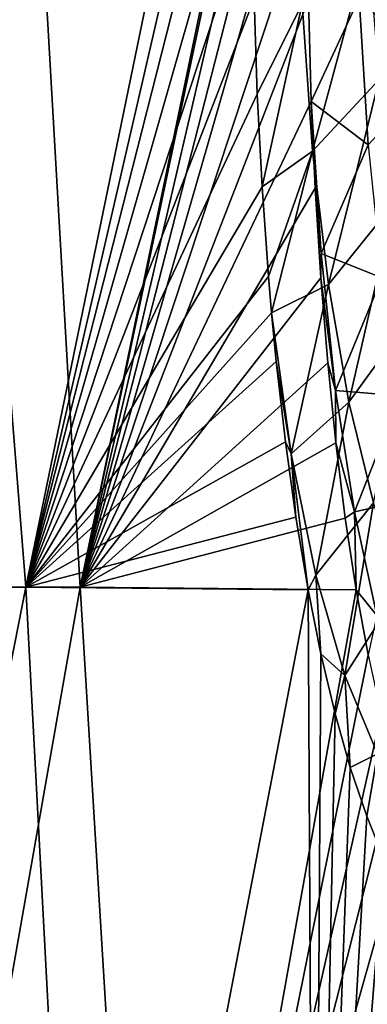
# Model space of a CAD drawing. Header units: millimetres. Extents: x -17.6 to 34.9, y -55.1 to 0.
# Tile 76 of 94: x 14.517 to 14.881, y -15.857 to -14.828. Entities that reach past the tile are written whole.
import ezdxf

# ---------------------------------------------------------------- set-up
doc = ezdxf.new("R2010")
doc.units = ezdxf.units.MM
doc.header["$LTSCALE"] = 38.447787
for name, color, linetype in [('14', 7, 'CONTINUOUS'), ('44', 7, 'CONTINUOUS'), ('45', 7, 'CONTINUOUS')]:
    doc.layers.add(name, color=color, linetype=linetype)

msp = doc.modelspace()

# ---------------------------------------------------------------- linework, layer by layer
at = {"layer": '14', "linetype": 'Continuous'}
for points in [[(14.1663, -15.4214, 5.8557), (14.524, -15.4214, 4.9207), (14.4267, -14.2083, 5.6347), (14.1663, -15.4214, 5.8557)], [(14.5806, -15.4214, -4.9539), (14.2267, -15.4214, -5.9099), (14.5108, -14.2083, -5.6183), (14.5806, -15.4214, -4.9539)], [(14.4267, -14.2083, 5.6347), (14.524, -15.4214, 4.9207), (14.7737, -14.2091, 4.6696), (14.4267, -14.2083, 5.6347)], [(14.5806, -15.4214, -4.9539), (14.5108, -14.2083, -5.6183), (14.8331, -14.2091, -4.6817), (14.5806, -15.4214, -4.9539)], [(14.7737, -14.2091, 4.6696), (14.524, -15.4214, 4.9207), (14.7657, -14.3736, 4.637), (14.7737, -14.2091, 4.6696)], [(14.5806, -15.4214, -4.9539), (14.8331, -14.2091, -4.6817), (14.8316, -14.2338, -4.6777), (14.5806, -15.4214, -4.9539)], [(14.5806, -15.4214, -4.9539), (14.8316, -14.2338, -4.6777), (14.8247, -14.3744, -4.6489), (14.5806, -15.4214, -4.9539)], [(14.7657, -14.3736, 4.637), (14.524, -15.4214, 4.9207), (14.7624, -14.4846, 4.6063), (14.7657, -14.3736, 4.637)], [(14.821, -14.4855, -4.6181), (14.5806, -15.4214, -4.9539), (14.8247, -14.3744, -4.6489), (14.821, -14.4855, -4.6181)], [(14.7624, -14.4846, 4.6063), (14.524, -15.4214, 4.9207), (14.7607, -14.5944, 4.5688), (14.7624, -14.4846, 4.6063)], [(14.8189, -14.5955, -4.5804), (14.5806, -15.4214, -4.9539), (14.821, -14.4855, -4.6181), (14.8189, -14.5955, -4.5804)], [(14.7607, -14.5944, 4.5688), (14.524, -15.4214, 4.9207), (14.7608, -14.702, 4.5247), (14.7607, -14.5944, 4.5688)], [(14.8184, -14.7031, -4.5362), (14.5806, -15.4214, -4.9539), (14.8189, -14.5955, -4.5804), (14.8184, -14.7031, -4.5362)], [(14.7608, -14.702, 4.5247), (14.524, -15.4214, 4.9207), (14.7625, -14.8062, 4.4747), (14.7608, -14.702, 4.5247)], [(14.8195, -14.8075, -4.486), (14.5806, -15.4214, -4.9539), (14.8184, -14.7031, -4.5362), (14.8195, -14.8075, -4.486)], [(14.7625, -14.8062, 4.4747), (14.524, -15.4214, 4.9207), (14.7659, -14.9062, 4.419), (14.7625, -14.8062, 4.4747)], [(14.8224, -14.9139, -4.4265), (14.5806, -15.4214, -4.9539), (14.8195, -14.8075, -4.486), (14.8224, -14.9139, -4.4265)], [(14.7659, -14.9062, 4.419), (14.524, -15.4214, 4.9207), (14.771, -15.0031, 4.3571), (14.7659, -14.9062, 4.419)], [(14.8264, -15.0045, -4.3682), (14.5806, -15.4214, -4.9539), (14.8224, -14.9139, -4.4265), (14.8264, -15.0045, -4.3682)], [(14.771, -15.0031, 4.3571), (14.524, -15.4214, 4.9207), (14.7776, -15.0966, 4.2893), (14.771, -15.0031, 4.3571)], [(14.8322, -15.098, -4.3003), (14.5806, -15.4214, -4.9539), (14.8264, -15.0045, -4.3682), (14.8322, -15.098, -4.3003)], [(14.7776, -15.0966, 4.2893), (14.524, -15.4214, 4.9207), (14.7809, -15.1347, 4.2592), (14.7776, -15.0966, 4.2893)], [(14.8395, -15.1871, -4.2271), (14.5806, -15.4214, -4.9539), (14.8322, -15.098, -4.3003), (14.8395, -15.1871, -4.2271)], [(14.7809, -15.1347, 4.2592), (14.524, -15.4214, 4.9207), (14.7858, -15.1857, 4.2162), (14.7809, -15.1347, 4.2592)], [(14.7858, -15.1857, 4.2162), (14.524, -15.4214, 4.9207), (14.7953, -15.2694, 4.1388), (14.7858, -15.1857, 4.2162)], [(14.848, -15.2707, -4.1495), (14.5806, -15.4214, -4.9539), (14.8395, -15.1871, -4.2271), (14.848, -15.2707, -4.1495)], [(14.7953, -15.2694, 4.1388), (14.524, -15.4214, 4.9207), (14.8063, -15.3481, 4.0564), (14.7953, -15.2694, 4.1388)], [(14.8579, -15.3493, -4.0671), (14.5806, -15.4214, -4.9539), (14.848, -15.2707, -4.1495), (14.8579, -15.3493, -4.0671)], [(14.524, -15.4214, 4.9207), (14.8191, -15.424, 3.9665), (14.8063, -15.3481, 4.0564), (14.524, -15.4214, 4.9207)], [(14.8693, -15.424, -3.9786), (14.5806, -15.4214, -4.9539), (14.8579, -15.3493, -4.0671), (14.8693, -15.424, -3.9786)], [(14.524, -15.4214, 4.9207), (14.1663, -15.4214, 5.8557), (14.2867, -16.6246, 4.933), (14.524, -15.4214, 4.9207)], [(14.2267, -15.4214, -5.9099), (14.5806, -15.4214, -4.9539), (14.3686, -16.6246, -4.8941), (14.2267, -15.4214, -5.9099)], [(14.5878, -16.6246, 3.9787), (14.524, -15.4214, 4.9207), (14.2867, -16.6246, 4.933), (14.5878, -16.6246, 3.9787)], [(14.3686, -16.6246, -4.8941), (14.5806, -15.4214, -4.9539), (14.6538, -16.6246, -3.935), (14.3686, -16.6246, -4.8941)], [(14.8191, -15.424, 3.9665), (14.524, -15.4214, 4.9207), (14.5878, -16.6246, 3.9787), (14.8191, -15.424, 3.9665)], [(14.5806, -15.4214, -4.9539), (14.8693, -15.424, -3.9786), (14.6538, -16.6246, -3.935), (14.5806, -15.4214, -4.9539)], [(14.8253, -16.6246, 3.0066), (14.8191, -15.424, 3.9665), (14.5878, -16.6246, 3.9787), (14.8253, -16.6246, 3.0066)], [(14.8693, -15.424, -3.9786), (14.8817, -15.4919, -3.8877), (14.6538, -16.6246, -3.935), (14.8693, -15.424, -3.9786)], [(14.8324, -15.4909, 3.8771), (14.8191, -15.424, 3.9665), (14.8253, -16.6246, 3.0066), (14.8324, -15.4909, 3.8771)], [(14.8472, -15.5535, 3.7819), (14.8324, -15.4909, 3.8771), (14.8253, -16.6246, 3.0066), (14.8472, -15.5535, 3.7819)], [(14.8817, -15.4919, -3.8877), (14.8953, -15.5544, -3.7925), (14.6538, -16.6246, -3.935), (14.8817, -15.4919, -3.8877)], [(14.8953, -15.5544, -3.7925), (14.9099, -15.6106, -3.6941), (14.6538, -16.6246, -3.935), (14.8953, -15.5544, -3.7925)], [(14.8631, -15.6098, 3.6834), (14.8472, -15.5535, 3.7819), (14.8253, -16.6246, 3.0066), (14.8631, -15.6098, 3.6834)], [(14.9099, -15.6106, -3.6941), (14.9257, -15.6611, -3.5913), (14.6538, -16.6246, -3.935), (14.9099, -15.6106, -3.6941)], [(14.8803, -15.6605, 3.5805), (14.8631, -15.6098, 3.6834), (14.8253, -16.6246, 3.0066), (14.8803, -15.6605, 3.5805)], [(14.9257, -15.6611, -3.5913), (14.9424, -15.7055, -3.4853), (14.6538, -16.6246, -3.935), (14.9257, -15.6611, -3.5913)], [(14.8984, -15.705, 3.4745), (14.8803, -15.6605, 3.5805), (14.8253, -16.6246, 3.0066), (14.8984, -15.705, 3.4745)], [(14.9424, -15.7055, -3.4853), (14.9599, -15.7433, -3.3776), (14.6538, -16.6246, -3.935), (14.9424, -15.7055, -3.4853)], [(14.9173, -15.7429, 3.3666), (14.8984, -15.705, 3.4745), (14.8253, -16.6246, 3.0066), (14.9173, -15.7429, 3.3666)], [(14.9599, -15.7433, -3.3776), (14.9778, -15.7739, -3.2696), (14.6538, -16.6246, -3.935), (14.9599, -15.7433, -3.3776)], [(14.9366, -15.7737, 3.2584), (14.9173, -15.7429, 3.3666), (14.8253, -16.6246, 3.0066), (14.9366, -15.7737, 3.2584)], [(14.9778, -15.7739, -3.2696), (14.9963, -15.7977, -3.1605), (14.6538, -16.6246, -3.935), (14.9778, -15.7739, -3.2696)], [(14.9566, -15.7975, 3.1492), (14.9366, -15.7737, 3.2584), (14.8253, -16.6246, 3.0066), (14.9566, -15.7975, 3.1492)], [(14.9963, -15.7977, -3.1605), (15.0154, -15.8147, -3.05), (14.6538, -16.6246, -3.935), (14.9963, -15.7977, -3.1605)], [(14.9772, -15.8146, 3.0384), (14.9566, -15.7975, 3.1492), (14.8253, -16.6246, 3.0066), (14.9772, -15.8146, 3.0384)], [(14.6538, -16.6246, -3.935), (15.0154, -15.8147, -3.05), (14.875, -16.6246, -2.9591), (14.6538, -16.6246, -3.935)], [(14.998, -16.6246, 2.021), (14.9772, -15.8146, 3.0384), (14.8253, -16.6246, 3.0066), (14.998, -16.6246, 2.021)], [(15.0154, -15.8147, -3.05), (15.0352, -15.8249, -2.938), (14.875, -16.6246, -2.9591), (15.0154, -15.8147, -3.05)], [(15.0352, -15.8249, -2.938), (15.0555, -15.8284, -2.8246), (14.875, -16.6246, -2.9591), (15.0352, -15.8249, -2.938)], [(14.875, -16.6246, -2.9591), (15.0555, -15.8284, -2.8246), (15.0313, -16.6246, -1.9707), (14.875, -16.6246, -2.9591)]]:
    msp.add_3dface(points, dxfattribs=at)
at = {"layer": '44', "linetype": 'Continuous'}
for points in [[(14.8726, -14.8058, -4.3407), (14.9422, -14.7433, -4.2367), (14.9514, -14.8847, -4.1404), (14.8726, -14.8058, -4.3407)], [(14.8224, -14.9139, -4.4265), (14.8195, -14.8075, -4.486), (14.8726, -14.8058, -4.3407), (14.8224, -14.9139, -4.4265)], [(14.8819, -14.9591, -4.2362), (14.8224, -14.9139, -4.4265), (14.8726, -14.8058, -4.3407), (14.8819, -14.9591, -4.2362)], [(14.8819, -14.9591, -4.2362), (14.8726, -14.8058, -4.3407), (14.9514, -14.8847, -4.1404), (14.8819, -14.9591, -4.2362)], [(14.8264, -15.0045, -4.3682), (14.8224, -14.9139, -4.4265), (14.8327, -15.0726, -4.312), (14.8264, -15.0045, -4.3682)], [(14.8327, -15.0726, -4.312), (14.8224, -14.9139, -4.4265), (14.8819, -14.9591, -4.2362), (14.8327, -15.0726, -4.312)], [(14.8963, -15.0983, -4.1154), (14.8327, -15.0726, -4.312), (14.8819, -14.9591, -4.2362), (14.8963, -15.0983, -4.1154)], [(14.8322, -15.098, -4.3003), (14.8264, -15.0045, -4.3682), (14.8327, -15.0726, -4.312), (14.8322, -15.098, -4.3003)], [(14.8322, -15.098, -4.3003), (14.8327, -15.0726, -4.312), (14.8478, -15.216, -4.1815), (14.8322, -15.098, -4.3003)], [(14.8478, -15.216, -4.1815), (14.8327, -15.0726, -4.312), (14.8963, -15.0983, -4.1154), (14.8478, -15.216, -4.1815)], [(14.8395, -15.1871, -4.2271), (14.8322, -15.098, -4.3003), (14.8478, -15.216, -4.1815), (14.8395, -15.1871, -4.2271)], [(14.9154, -15.2215, -3.9805), (14.8478, -15.216, -4.1815), (14.8963, -15.0983, -4.1154), (14.9154, -15.2215, -3.9805)], [(14.848, -15.2707, -4.1495), (14.8395, -15.1871, -4.2271), (14.8478, -15.216, -4.1815), (14.848, -15.2707, -4.1495)], [(14.848, -15.2707, -4.1495), (14.8478, -15.216, -4.1815), (14.8674, -15.3425, -4.0369), (14.848, -15.2707, -4.1495)], [(14.8674, -15.3425, -4.0369), (14.8478, -15.216, -4.1815), (14.9154, -15.2215, -3.9805), (14.8674, -15.3425, -4.0369)], [(14.9389, -15.3271, -3.8337), (14.8674, -15.3425, -4.0369), (14.9154, -15.2215, -3.9805), (14.9389, -15.3271, -3.8337)], [(14.8579, -15.3493, -4.0671), (14.848, -15.2707, -4.1495), (14.8674, -15.3425, -4.0369), (14.8579, -15.3493, -4.0671)], [(14.891, -15.451, -3.8806), (14.8674, -15.3425, -4.0369), (14.9389, -15.3271, -3.8337), (14.891, -15.451, -3.8806)], [(14.8693, -15.424, -3.9786), (14.8579, -15.3493, -4.0671), (14.8674, -15.3425, -4.0369), (14.8693, -15.424, -3.9786)], [(14.8693, -15.424, -3.9786), (14.8674, -15.3425, -4.0369), (14.891, -15.451, -3.8806), (14.8693, -15.424, -3.9786)], [(14.8817, -15.4919, -3.8877), (14.8693, -15.424, -3.9786), (14.891, -15.451, -3.8806), (14.8817, -15.4919, -3.8877)]]:
    msp.add_3dface(points, dxfattribs=at)
at = {"layer": '45', "linetype": 'Continuous'}
for points in [[(14.8128, -14.8119, 4.3372), (14.8237, -14.9658, 4.2313), (14.8823, -14.7489, 4.2335), (14.8128, -14.8119, 4.3372)], [(14.8237, -14.9658, 4.2313), (14.8933, -14.8909, 4.1358), (14.8823, -14.7489, 4.2335), (14.8237, -14.9658, 4.2313)], [(14.7625, -14.8062, 4.4747), (14.7659, -14.9062, 4.419), (14.8128, -14.8119, 4.3372), (14.7625, -14.8062, 4.4747)], [(14.7659, -14.9062, 4.419), (14.771, -15.0031, 4.3571), (14.8128, -14.8119, 4.3372), (14.7659, -14.9062, 4.419)], [(14.8128, -14.8119, 4.3372), (14.771, -15.0031, 4.3571), (14.8237, -14.9658, 4.2313), (14.8128, -14.8119, 4.3372)], [(14.8237, -14.9658, 4.2313), (14.8402, -15.1052, 4.1091), (14.8933, -14.8909, 4.1358), (14.8237, -14.9658, 4.2313)], [(14.8402, -15.1052, 4.1091), (14.9095, -15.0195, 4.0231), (14.8933, -14.8909, 4.1358), (14.8402, -15.1052, 4.1091)], [(14.771, -15.0031, 4.3571), (14.7776, -15.0966, 4.2893), (14.8237, -14.9658, 4.2313), (14.771, -15.0031, 4.3571)], [(14.7776, -15.0966, 4.2893), (14.7809, -15.1347, 4.2592), (14.8237, -14.9658, 4.2313), (14.7776, -15.0966, 4.2893)], [(14.8237, -14.9658, 4.2313), (14.7809, -15.1347, 4.2592), (14.8402, -15.1052, 4.1091), (14.8237, -14.9658, 4.2313)], [(14.8402, -15.1052, 4.1091), (14.8616, -15.2282, 3.9728), (14.9095, -15.0195, 4.0231), (14.8402, -15.1052, 4.1091)], [(14.8616, -15.2282, 3.9728), (14.9308, -15.1329, 3.8974), (14.9095, -15.0195, 4.0231), (14.8616, -15.2282, 3.9728)], [(14.7809, -15.1347, 4.2592), (14.8014, -15.282, 4.1108), (14.8402, -15.1052, 4.1091), (14.7809, -15.1347, 4.2592)], [(14.8402, -15.1052, 4.1091), (14.8014, -15.282, 4.1108), (14.8616, -15.2282, 3.9728), (14.8402, -15.1052, 4.1091)], [(14.7809, -15.1347, 4.2592), (14.7858, -15.1857, 4.2162), (14.8014, -15.282, 4.1108), (14.7809, -15.1347, 4.2592)], [(14.8616, -15.2282, 3.9728), (14.8875, -15.3333, 3.8249), (14.9308, -15.1329, 3.8974), (14.8616, -15.2282, 3.9728)], [(14.7858, -15.1857, 4.2162), (14.7953, -15.2694, 4.1388), (14.8014, -15.282, 4.1108), (14.7858, -15.1857, 4.2162)], [(14.8014, -15.282, 4.1108), (14.8272, -15.4088, 3.9469), (14.8616, -15.2282, 3.9728), (14.8014, -15.282, 4.1108)], [(14.8616, -15.2282, 3.9728), (14.8272, -15.4088, 3.9469), (14.8875, -15.3333, 3.8249), (14.8616, -15.2282, 3.9728)], [(14.7953, -15.2694, 4.1388), (14.8063, -15.3481, 4.0564), (14.8014, -15.282, 4.1108), (14.7953, -15.2694, 4.1388)], [(14.8063, -15.3481, 4.0564), (14.8191, -15.424, 3.9665), (14.8014, -15.282, 4.1108), (14.8063, -15.3481, 4.0564)], [(14.8014, -15.282, 4.1108), (14.8191, -15.424, 3.9665), (14.8272, -15.4088, 3.9469), (14.8014, -15.282, 4.1108)], [(14.8272, -15.4088, 3.9469), (14.8576, -15.5136, 3.7712), (14.8875, -15.3333, 3.8249), (14.8272, -15.4088, 3.9469)], [(14.8875, -15.3333, 3.8249), (14.8576, -15.5136, 3.7712), (14.9172, -15.4198, 3.6679), (14.8875, -15.3333, 3.8249)], [(14.8191, -15.424, 3.9665), (14.8324, -15.4909, 3.8771), (14.8272, -15.4088, 3.9469), (14.8191, -15.424, 3.9665)], [(14.8272, -15.4088, 3.9469), (14.8324, -15.4909, 3.8771), (14.8576, -15.5136, 3.7712), (14.8272, -15.4088, 3.9469)], [(14.8576, -15.5136, 3.7712), (14.8917, -15.5955, 3.5867), (14.9172, -15.4198, 3.6679), (14.8576, -15.5136, 3.7712)], [(14.8324, -15.4909, 3.8771), (14.8472, -15.5535, 3.7819), (14.8576, -15.5136, 3.7712), (14.8324, -15.4909, 3.8771)], [(14.8472, -15.5535, 3.7819), (14.8631, -15.6098, 3.6834), (14.8576, -15.5136, 3.7712), (14.8472, -15.5535, 3.7819)], [(14.8576, -15.5136, 3.7712), (14.8631, -15.6098, 3.6834), (14.8917, -15.5955, 3.5867), (14.8576, -15.5136, 3.7712)], [(14.8631, -15.6098, 3.6834), (14.8803, -15.6605, 3.5805), (14.8917, -15.5955, 3.5867), (14.8631, -15.6098, 3.6834)], [(14.8803, -15.6605, 3.5805), (14.8984, -15.705, 3.4745), (14.8917, -15.5955, 3.5867), (14.8803, -15.6605, 3.5805)]]:
    msp.add_3dface(points, dxfattribs=at)

doc.saveas('drawing.dxf')
